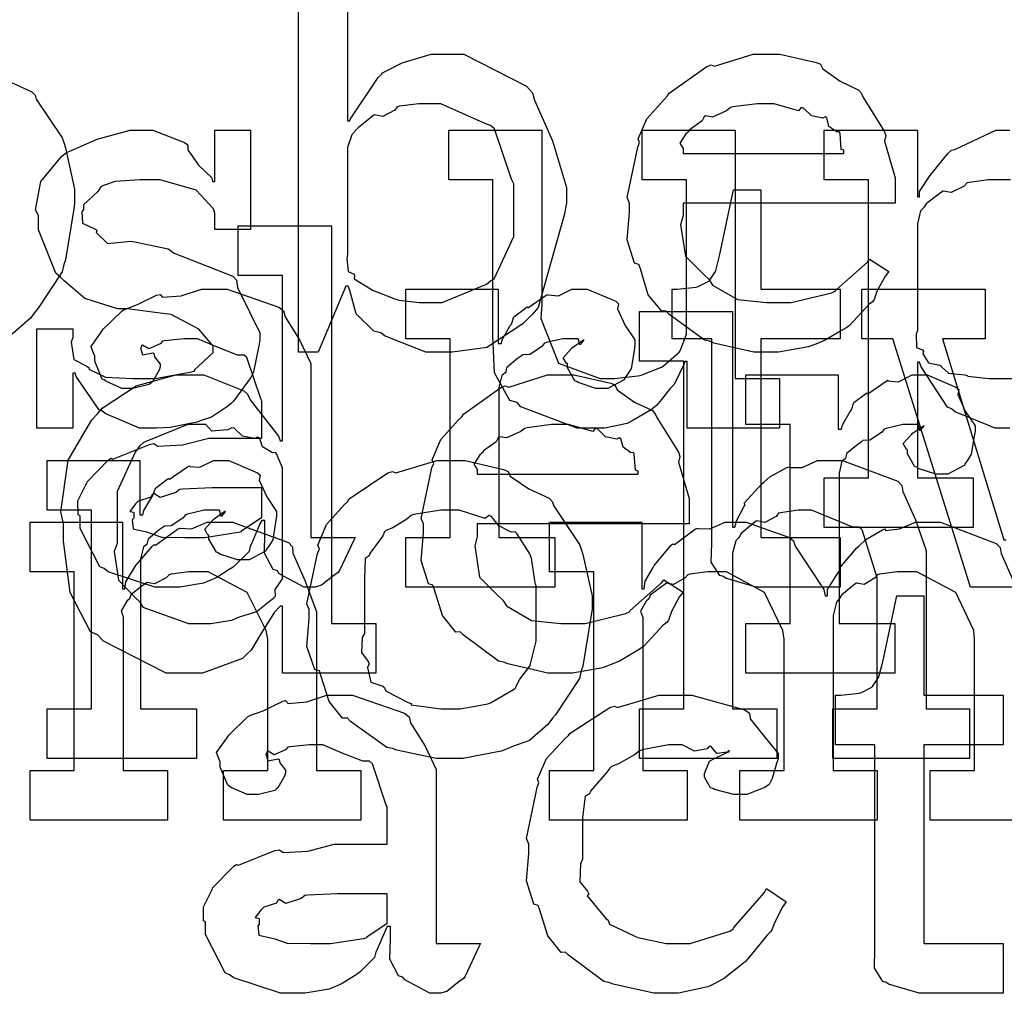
# Model space of a CAD drawing. Extents: x 0 to 8.5, y 0 to 11.
# Tile 150 of 256: x 3.995 to 4.27, y 4.266 to 4.538. Entities that reach past the tile are written whole.
import ezdxf

# ---------------------------------------------------------------- set-up
doc = ezdxf.new("R2010")
doc.units = 0
doc.layers.get('0').update_dxf_attribs({"linetype": 'CONTINUOUS'})

msp = doc.modelspace()

# ---------------------------------------------------------------- linework, layer by layer
at = {"color": 0}
for points in [[(4.08649, 4.57047), (4.08649, 4.51014), (4.08713, 4.51014), (4.08735, 4.51069), (4.095, 4.52229), (4.09603, 4.52317), (4.09608, 4.52344), (4.10178, 4.52636), (4.10981, 4.52881), (4.11253, 4.52881), (4.11893, 4.52881), (4.1365, 4.51981), (4.13813, 4.51796), (4.13867, 4.51594), (4.14372, 4.50456), (4.14768, 4.49154), (4.14768, 4.48714), (4.14697, 4.48378), (4.13971, 4.45796), (4.13813, 4.45611), (4.13547, 4.45344), (4.12538, 4.44683), (4.11572, 4.44547), (4.11253, 4.44547), (4.11253, 4.44547), (4.10835, 4.44547), (4.09685, 4.45003), (4.09581, 4.4509), (4.09386, 4.45133), (4.08886, 4.45622), (4.08713, 4.46268), (4.08669, 4.46392), (4.08604, 4.46392), (4.07824, 4.44547), (4.07281, 4.44547), (4.07281, 4.55658)], [(3.99262, 4.52089), (3.99832, 4.51828), (3.99918, 4.51731), (3.99951, 4.51622), (4.00672, 4.50537), (4.00722, 4.50407), (4.00771, 4.50256), (4.01025, 4.491), (4.01025, 4.48714), (4.00999, 4.48557), (4.00771, 4.47131), (4.00722, 4.47), (4.00672, 4.46789), (4.00006, 4.45774), (3.99918, 4.45676), (3.99789, 4.45503), (3.99278, 4.45053)], [(4.27149, 4.42421), (4.26742, 4.42421), (4.25624, 4.42876), (4.25521, 4.42964), (4.25412, 4.43012), (4.24675, 4.4414), (4.24631, 4.44265), (4.24567, 4.44265), (4.24567, 4.41032), (4.26129, 4.41032), (4.26129, 4.39643), (4.21962, 4.39643), (4.21962, 4.41032), (4.21962, 4.41032), (4.23199, 4.41032), (4.23199, 4.49365), (4.21962, 4.49365), (4.21962, 4.50754), (4.24567, 4.50754), (4.24567, 4.48888), (4.24631, 4.48888), (4.24631, 4.4904), (4.24918, 4.49479), (4.25418, 4.50103), (4.25521, 4.5019), (4.25613, 4.50217), (4.26764, 4.50754), (4.27149, 4.50754)], [(4.27171, 4.49365), (4.26758, 4.49365), (4.26557, 4.49365), (4.26019, 4.49294), (4.25956, 4.49278), (4.25874, 4.49186), (4.25515, 4.49007), (4.25288, 4.49046), (4.25239, 4.49018), (4.25131, 4.48936), (4.2481, 4.48693), (4.24756, 4.48611), (4.2474, 4.48583), (4.24653, 4.48497), (4.24567, 4.48139), (4.24567, 4.48019), (4.24567, 4.45156), (4.24533, 4.45047), (4.24544, 4.44678), (4.24713, 4.44613), (4.2474, 4.44569), (4.24724, 4.44504), (4.24875, 4.44254), (4.25185, 4.44189), (4.25239, 4.44157), (4.25233, 4.44151), (4.25435, 4.43961), (4.2589, 4.43913), (4.25956, 4.43896), (4.25976, 4.43875), (4.26563, 4.4381), (4.26758, 4.4381), (4.26758, 4.4381), (4.27203, 4.4381)], [(4.27376, 4.37978), (4.26053, 4.37978), (4.23882, 4.44922), (4.23882, 4.44922), (4.23014, 4.44922), (4.23014, 4.46311), (4.26465, 4.46311), (4.26465, 4.44922), (4.25271, 4.44922), (4.26986, 4.39301), (4.27051, 4.39301)], [(4.28765, 4.31467), (4.24924, 4.31467), (4.24924, 4.32856), (4.26161, 4.32856), (4.26161, 4.36524), (4.26144, 4.36768), (4.2564, 4.37831), (4.2455, 4.38411), (4.24186, 4.38411), (4.24001, 4.38411), (4.23508, 4.3834), (4.23449, 4.38325), (4.23389, 4.38238), (4.23079, 4.38053), (4.22863, 4.38092), (4.22819, 4.38064), (4.22726, 4.37989), (4.2245, 4.37756), (4.22401, 4.37679), (4.22385, 4.37651), (4.22304, 4.3756), (4.22211, 4.3719), (4.22211, 4.37067), (4.22211, 4.32856), (4.23449, 4.32856), (4.23449, 4.31467), (4.19607, 4.31467), (4.19607, 4.32856), (4.20844, 4.32856), (4.20844, 4.36524), (4.20806, 4.36768), (4.20296, 4.37831), (4.19239, 4.38411), (4.18892, 4.38411), (4.18707, 4.38411), (4.18207, 4.3834), (4.18153, 4.38325), (4.18078, 4.38238), (4.17751, 4.38053), (4.17562, 4.38092), (4.17524, 4.38064), (4.17415, 4.37989), (4.17106, 4.37756), (4.17079, 4.37674), (4.17068, 4.37651), (4.16992, 4.37587), (4.16835, 4.3731), (4.16894, 4.37131), (4.16894, 4.37067), (4.16894, 4.32856), (4.18132, 4.32856), (4.18132, 4.31467), (4.1429, 4.31467), (4.1429, 4.32856), (4.1429, 4.32856), (4.15528, 4.32856), (4.15528, 4.38411), (4.1429, 4.38411), (4.1429, 4.398), (4.16872, 4.398), (4.16872, 4.37935), (4.16938, 4.37935), (4.16938, 4.37935), (4.16965, 4.38146), (4.17188, 4.38531), (4.17219, 4.38585), (4.17215, 4.3859), (4.17686, 4.3915), (4.1774, 4.39193), (4.17779, 4.39176), (4.18371, 4.39606), (4.18435, 4.39626), (4.18435, 4.39621), (4.18767, 4.39606), (4.192, 4.398), (4.19347, 4.398), (4.19786, 4.398), (4.20996, 4.39367), (4.21104, 4.39279), (4.21153, 4.39128), (4.21951, 4.37912), (4.21994, 4.37739), (4.2206, 4.37739), (4.2206, 4.37918), (4.22368, 4.384), (4.22407, 4.38456), (4.2239, 4.38514), (4.22874, 4.39079), (4.22928, 4.39128), (4.22928, 4.39128), (4.23128, 4.39312), (4.23594, 4.39578), (4.23665, 4.39606), (4.23682, 4.39567), (4.24067, 4.39606), (4.24511, 4.398), (4.24664, 4.398), (4.25217, 4.398), (4.26768, 4.39204), (4.26878, 4.39085), (4.2691, 4.38917), (4.27251, 4.38135)]]:
    msp.add_lwpolyline(points, dxfattribs=at)
for points in [[(4.2041, 4.44547), (4.19997, 4.44547), (4.18881, 4.44803), (4.18761, 4.44851), (4.18619, 4.44879), (4.17626, 4.45611), (4.17546, 4.45697), (4.17426, 4.45692), (4.17051, 4.46153), (4.16829, 4.46875), (4.16786, 4.47), (4.16661, 4.47038), (4.16461, 4.47689), (4.16525, 4.4846), (4.16525, 4.48714), (4.16461, 4.48872), (4.16758, 4.50282), (4.16808, 4.50407), (4.16764, 4.5051), (4.17008, 4.51074), (4.17503, 4.51622), (4.17589, 4.51708), (4.17638, 4.51785), (4.18685, 4.52528), (4.18804, 4.52576), (4.18901, 4.52539), (4.19982, 4.52881), (4.20344, 4.52881), (4.20725, 4.52881), (4.2175, 4.52647), (4.21864, 4.52599), (4.21929, 4.52463), (4.22412, 4.52121), (4.22917, 4.51882), (4.22993, 4.51796), (4.23042, 4.51687), (4.23643, 4.50722), (4.23687, 4.50603), (4.23649, 4.50444), (4.23947, 4.49425), (4.23947, 4.49083), (4.23947, 4.48714), (4.18024, 4.48714), (4.18024, 4.48367), (4.17953, 4.48107), (4.18088, 4.47228), (4.18619, 4.46696), (4.18739, 4.46588), (4.18842, 4.46425), (4.19542, 4.46018), (4.20356, 4.45936), (4.20628, 4.45936), (4.21039, 4.45936), (4.22174, 4.46208), (4.22276, 4.46262), (4.22299, 4.46294), (4.23172, 4.47065), (4.23232, 4.47151), (4.23774, 4.46804), (4.23676, 4.46685), (4.23449, 4.46268), (4.23361, 4.46024), (4.23318, 4.45958), (4.23221, 4.45888), (4.22672, 4.45296), (4.22601, 4.45242), (4.2245, 4.4515), (4.21994, 4.44879), (4.21733, 4.44775), (4.21647, 4.44743), (4.21528, 4.44694), (4.20687, 4.44547), (4.2041, 4.44547)], [(4.1084, 4.45936), (4.1129, 4.45936), (4.12532, 4.46446), (4.12642, 4.46544), (4.12744, 4.46599), (4.13292, 4.47781), (4.13292, 4.48172), (4.13292, 4.49257), (4.13232, 4.49382), (4.1275, 4.50786), (4.12642, 4.50885), (4.12528, 4.50922), (4.11257, 4.51492), (4.1084, 4.51492), (4.10639, 4.51492), (4.10101, 4.51421), (4.10037, 4.51406), (4.09972, 4.51313), (4.09636, 4.51133), (4.09392, 4.51178), (4.09343, 4.51144), (4.09244, 4.51064), (4.08946, 4.50819), (4.08865, 4.50743), (4.08843, 4.50711), (4.08772, 4.50624), (4.08649, 4.50265), (4.08649, 4.50146), (4.08649, 4.47282), (4.08632, 4.47168), (4.08664, 4.46804), (4.08811, 4.46733), (4.08843, 4.46696), (4.08838, 4.46599), (4.09289, 4.46317), (4.09343, 4.46283), (4.09343, 4.46283), (4.09972, 4.46039), (4.10037, 4.46024), (4.10086, 4.46001), (4.1065, 4.45936), (4.1084, 4.45936)], [(4.18024, 4.50103), (4.22515, 4.50103), (4.22515, 4.5019), (4.22439, 4.50217), (4.22407, 4.50672), (4.22385, 4.50711), (4.22314, 4.50706), (4.22097, 4.50857), (4.22038, 4.51096), (4.21994, 4.51124), (4.21924, 4.51085), (4.2161, 4.5115), (4.21386, 4.51372), (4.21322, 4.51383), (4.21251, 4.51297), (4.20568, 4.51492), (4.20344, 4.51492), (4.20096, 4.51492), (4.19417, 4.51406), (4.19347, 4.51383), (4.19239, 4.51297), (4.18842, 4.51118), (4.18653, 4.5115), (4.18608, 4.51124), (4.18554, 4.5101), (4.18197, 4.50754), (4.18175, 4.50711), (4.18099, 4.50651), (4.17931, 4.50385), (4.18024, 4.50239), (4.18024, 4.5019), (4.18024, 4.50103)], [(4.03185, 4.42421), (4.02838, 4.42421), (4.01893, 4.42822), (4.01796, 4.42899), (4.01699, 4.42942), (4.01069, 4.43864), (4.01036, 4.43961), (4.00971, 4.43961), (4.00971, 4.42421), (3.99972, 4.42421), (3.99972, 4.45199), (4.00971, 4.45199), (4.00971, 4.4496), (4.00928, 4.44824), (4.01004, 4.44347), (4.01351, 4.44168), (4.01426, 4.44114), (4.01417, 4.44069), (4.01888, 4.43847), (4.02647, 4.4381), (4.02903, 4.4381), (4.03271, 4.4381), (4.04292, 4.43994), (4.04378, 4.44026), (4.04362, 4.44049), (4.04899, 4.44536), (4.04899, 4.447), (4.04867, 4.44749), (4.04497, 4.45193), (4.03722, 4.456), (4.03489, 4.45632), (4.0249, 4.45763), (4.02219, 4.45763), (4.01307, 4.46044), (4.00726, 4.4655), (4.00624, 4.46653), (4.00499, 4.46756), (4.00017, 4.47965), (4.00017, 4.48367), (3.99929, 4.48525), (4.00082, 4.49322), (4.00667, 4.50022), (4.00797, 4.50125), (4.0089, 4.50168), (4.0165, 4.50504), (4.02572, 4.50754), (4.02881, 4.50754), (4.03207, 4.50754), (4.04096, 4.50412), (4.04183, 4.50342), (4.04183, 4.50201), (4.04482, 4.49772), (4.04844, 4.49431), (4.04878, 4.49322), (4.04943, 4.49322), (4.04943, 4.50754), (4.0594, 4.50754), (4.0594, 4.47976), (4.04943, 4.47976), (4.04943, 4.48432), (4.04904, 4.48551), (4.04422, 4.49078), (4.03413, 4.49365), (4.03076, 4.49365), (4.02843, 4.49365), (4.02154, 4.49317), (4.01828, 4.49203), (4.01753, 4.49169), (4.01671, 4.4904), (4.01275, 4.48665), (4.01275, 4.4854), (4.01226, 4.48475), (4.01247, 4.4815), (4.01579, 4.47999), (4.01644, 4.47954), (4.01622, 4.47889), (4.01942, 4.47581), (4.02593, 4.47646), (4.02707, 4.47629), (4.0364, 4.47433), (4.03808, 4.47319), (4.05442, 4.46669), (4.0555, 4.46565), (4.05572, 4.46354), (4.05908, 4.45676), (4.06201, 4.4509), (4.06201, 4.44894), (4.06174, 4.44721), (4.06017, 4.43994), (4.05985, 4.43918), (4.05946, 4.43837), (4.05464, 4.43175), (4.05399, 4.43115), (4.05268, 4.43012), (4.0485, 4.42736), (4.04536, 4.42626), (4.04443, 4.42594), (4.04254, 4.42557), (4.03689, 4.42443), (4.0331, 4.42421), (4.03185, 4.42421)], [(4.15619, 4.42421), (4.15061, 4.42421), (4.13493, 4.43018), (4.13385, 4.43137), (4.13183, 4.43201), (4.1275, 4.43967), (4.12711, 4.45008), (4.12711, 4.4535), (4.12711, 4.49365), (4.11475, 4.49365), (4.11475, 4.50754), (4.14079, 4.50754), (4.14079, 4.45893), (4.14051, 4.45492), (4.1454, 4.44243), (4.15707, 4.4381), (4.16097, 4.4381), (4.16097, 4.4381), (4.16754, 4.43886), (4.16813, 4.43896), (4.16851, 4.43907), (4.17415, 4.44129), (4.17464, 4.44157), (4.17464, 4.44157), (4.1791, 4.44547), (4.17942, 4.4459), (4.17942, 4.4459), (4.18115, 4.45047), (4.18115, 4.45199), (4.18115, 4.49365), (4.16878, 4.49365), (4.16878, 4.50754), (4.19482, 4.50754), (4.19482, 4.4381), (4.20719, 4.4381), (4.20719, 4.42421), (4.18137, 4.42421), (4.18137, 4.44287), (4.18072, 4.44287), (4.18044, 4.442), (4.178, 4.43696), (4.17768, 4.43636), (4.17665, 4.43528), (4.17372, 4.43169), (4.17279, 4.43061), (4.17247, 4.43028), (4.17133, 4.42936), (4.16596, 4.42626), (4.16531, 4.42594), (4.16461, 4.42551), (4.15826, 4.42421), (4.15619, 4.42421)], [(4.20367, 4.37978), (4.20063, 4.37978), (4.19206, 4.38232), (4.19151, 4.38282), (4.19049, 4.38308), (4.1881, 4.38678), (4.18826, 4.39199), (4.18826, 4.39367), (4.18826, 4.44922), (4.17719, 4.44922), (4.17719, 4.46311), (4.17871, 4.46311), (4.17871, 4.46311), (4.18381, 4.46365), (4.18414, 4.46376), (4.18446, 4.46382), (4.18739, 4.46533), (4.18761, 4.4655), (4.18761, 4.4655), (4.18924, 4.46804), (4.18935, 4.46832), (4.18935, 4.46832), (4.19032, 4.47206), (4.19043, 4.47244), (4.19433, 4.49089), (4.20193, 4.49089), (4.20193, 4.46311), (4.22407, 4.46311), (4.22407, 4.44922), (4.20193, 4.44922), (4.20193, 4.39367), (4.22407, 4.39367), (4.22407, 4.37978), (4.2231, 4.37978), (4.22086, 4.37978), (4.22017, 4.37978), (4.21892, 4.37978), (4.2161, 4.37978), (4.21517, 4.37978), (4.21376, 4.37978), (4.21056, 4.37978), (4.20953, 4.37978), (4.20806, 4.37978), (4.20475, 4.37978), (4.20367, 4.37978)], [(4.04226, 4.35579), (4.03586, 4.35579), (4.01828, 4.36469), (4.01665, 4.36643), (4.01471, 4.36735), (4.00896, 4.37831), (4.00711, 4.39268), (4.00711, 4.39746), (4.0064, 4.40082), (4.0084, 4.41525), (4.01503, 4.42654), (4.01665, 4.42828), (4.01796, 4.42985), (4.0274, 4.43604), (4.03851, 4.43913), (4.04226, 4.43913), (4.04633, 4.43913), (4.05751, 4.43463), (4.05854, 4.43371), (4.05925, 4.43213), (4.06717, 4.42199), (4.06765, 4.42068), (4.06831, 4.42068), (4.06831, 4.4669), (4.05593, 4.4669), (4.05593, 4.48079), (4.08197, 4.48079), (4.08197, 4.36968), (4.09435, 4.36968), (4.09435, 4.35579), (4.06831, 4.35579), (4.06831, 4.37446), (4.06765, 4.37446), (4.06608, 4.37283), (4.06228, 4.36675), (4.05957, 4.36219), (4.05854, 4.36122), (4.05718, 4.35986), (4.04596, 4.35579), (4.04226, 4.35579)], [(4.03738, 4.37978), (4.03267, 4.37978), (4.01964, 4.38411), (4.0185, 4.38499), (4.01725, 4.38547), (4.01178, 4.39621), (4.01178, 4.39974), (4.01124, 4.40001), (4.01118, 4.40392), (4.0134, 4.40842), (4.01372, 4.40907), (4.01361, 4.40918), (4.01969, 4.41536), (4.02046, 4.41581), (4.02094, 4.41558), (4.03114, 4.41971), (4.03239, 4.41992), (4.03353, 4.41917), (4.04036, 4.41954), (4.04769, 4.42144), (4.05018, 4.42144), (4.06256, 4.42144), (4.06256, 4.43186), (4.06222, 4.4324), (4.05838, 4.44396), (4.05757, 4.44467), (4.05572, 4.44467), (4.04992, 4.44694), (4.04454, 4.44922), (4.04281, 4.44922), (4.04081, 4.44922), (4.03537, 4.44868), (4.03478, 4.44857), (4.03413, 4.44781), (4.03097, 4.4464), (4.02924, 4.44743), (4.02892, 4.44726), (4.02892, 4.44706), (4.02865, 4.44672), (4.02919, 4.44476), (4.03207, 4.44532), (4.03239, 4.4451), (4.03256, 4.44417), (4.03413, 4.44211), (4.03413, 4.4414), (4.03386, 4.44043), (4.03196, 4.43718), (4.03153, 4.43685), (4.03108, 4.43647), (4.02653, 4.43533), (4.02501, 4.43533), (4.02339, 4.43533), (4.01893, 4.43733), (4.0185, 4.43772), (4.01796, 4.43793), (4.0159, 4.44299), (4.0159, 4.44467), (4.01574, 4.44467), (4.01486, 4.4471), (4.01768, 4.45107), (4.01807, 4.45161), (4.01833, 4.45199), (4.02349, 4.45703), (4.02414, 4.45747), (4.02414, 4.45742), (4.02783, 4.45876), (4.03315, 4.46137), (4.03413, 4.46158), (4.03483, 4.46083), (4.04004, 4.46121), (4.04568, 4.46311), (4.04758, 4.46311), (4.05285, 4.46311), (4.06733, 4.45806), (4.06863, 4.45703), (4.06907, 4.4554), (4.07308, 4.44889), (4.07622, 4.44233), (4.07622, 4.44011), (4.07622, 4.39367), (4.0886, 4.39367), (4.08817, 4.39274), (4.08431, 4.3846), (4.08382, 4.3839), (4.08263, 4.38308), (4.07921, 4.38032), (4.07742, 4.37978), (4.07688, 4.37978), (4.07438, 4.37978), (4.06743, 4.38357), (4.06689, 4.38433), (4.06569, 4.38471), (4.06326, 4.38932), (4.06342, 4.39501), (4.06342, 4.39692), (4.06342, 4.39844), (4.06256, 4.39844), (4.06201, 4.39746), (4.05963, 4.39187), (4.05931, 4.39128), (4.05897, 4.38981), (4.05501, 4.38585), (4.05453, 4.38542), (4.05339, 4.38471), (4.04997, 4.38249), (4.04785, 4.38157), (4.04715, 4.38129), (4.04628, 4.38092), (4.03961, 4.37978), (4.03738, 4.37978)], [(4.10275, 4.39367), (4.11513, 4.39367), (4.11513, 4.44922), (4.10275, 4.44922), (4.10275, 4.46311), (4.12858, 4.46311), (4.12858, 4.44792), (4.12944, 4.44792), (4.12944, 4.44792), (4.12978, 4.44911), (4.13194, 4.4529), (4.13226, 4.45335), (4.13226, 4.45335), (4.13297, 4.45535), (4.13618, 4.45779), (4.13661, 4.45811), (4.13688, 4.45785), (4.14193, 4.46137), (4.14247, 4.46158), (4.14247, 4.46149), (4.1454, 4.46121), (4.14919, 4.46311), (4.1505, 4.46311), (4.15343, 4.46311), (4.16146, 4.45969), (4.16222, 4.45899), (4.16194, 4.45763), (4.16407, 4.45296), (4.16678, 4.44889), (4.16678, 4.44749), (4.16656, 4.44586), (4.16575, 4.44092), (4.16461, 4.43913), (4.16417, 4.43858), (4.16374, 4.43778), (4.15918, 4.43533), (4.15767, 4.43533), (4.15587, 4.43533), (4.15093, 4.43696), (4.1505, 4.43728), (4.15001, 4.43744), (4.14789, 4.44108), (4.14789, 4.44228), (4.14763, 4.44228), (4.14675, 4.4439), (4.14899, 4.4464), (4.14919, 4.44661), (4.14914, 4.44661), (4.14908, 4.44661), (4.15213, 4.44874), (4.15246, 4.44879), (4.15246, 4.449), (4.15235, 4.44862), (4.15136, 4.44749), (4.15088, 4.44922), (4.15072, 4.44922), (4.15012, 4.44922), (4.14876, 4.44922), (4.14833, 4.44922), (4.1466, 4.44922), (4.14193, 4.44814), (4.14139, 4.44792), (4.14063, 4.447), (4.13737, 4.44482), (4.13547, 4.44476), (4.1351, 4.44444), (4.134, 4.44368), (4.13092, 4.44114), (4.13069, 4.44), (4.13053, 4.43967), (4.12961, 4.43896), (4.12879, 4.4356), (4.12879, 4.43446), (4.12879, 4.39367), (4.14442, 4.39367), (4.14442, 4.37978), (4.10275, 4.37978), (4.10275, 4.39367)], [(4.16803, 4.34576), (4.18039, 4.34576), (4.18039, 4.44299), (4.16803, 4.44299), (4.16803, 4.45687), (4.19407, 4.45687), (4.19407, 4.39654), (4.19472, 4.39654), (4.19472, 4.39654), (4.19521, 4.39849), (4.19721, 4.40229), (4.19754, 4.40283), (4.19726, 4.40332), (4.20221, 4.40869), (4.20275, 4.40913), (4.20275, 4.40913), (4.20443, 4.41064), (4.20921, 4.41325), (4.2099, 4.41347), (4.20996, 4.41325), (4.21349, 4.41325), (4.21778, 4.41521), (4.21924, 4.41521), (4.22478, 4.41521), (4.24024, 4.40944), (4.24138, 4.40826), (4.24164, 4.40653), (4.24517, 4.39865), (4.2481, 4.39008), (4.2481, 4.38721), (4.2481, 4.34576), (4.26025, 4.34576), (4.26025, 4.33187), (4.22206, 4.33187), (4.22206, 4.34576), (4.23443, 4.34576), (4.23443, 4.38243), (4.23415, 4.38331), (4.23025, 4.39578), (4.22944, 4.39654), (4.22765, 4.3966), (4.22174, 4.39899), (4.2161, 4.40132), (4.21425, 4.40132), (4.2124, 4.40132), (4.20747, 4.40061), (4.20687, 4.40044), (4.20622, 4.39958), (4.20307, 4.39789), (4.20085, 4.39833), (4.20036, 4.39806), (4.19938, 4.39725), (4.19646, 4.39481), (4.19596, 4.39399), (4.19581, 4.39372), (4.19499, 4.39279), (4.19407, 4.38926), (4.19407, 4.38807), (4.19407, 4.34576), (4.20643, 4.34576), (4.20643, 4.33187), (4.16803, 4.33187), (4.16803, 4.34576)], [(4.1466, 4.35579), (4.14247, 4.35579), (4.13129, 4.35835), (4.1301, 4.35883), (4.12869, 4.3591), (4.11876, 4.36643), (4.11794, 4.36729), (4.11675, 4.36724), (4.11301, 4.37185), (4.11079, 4.37907), (4.11035, 4.38032), (4.1091, 4.38069), (4.1071, 4.38721), (4.10775, 4.39492), (4.10775, 4.39746), (4.1071, 4.39903), (4.11008, 4.41314), (4.11057, 4.41439), (4.11014, 4.41542), (4.11257, 4.42106), (4.11751, 4.42654), (4.11838, 4.4274), (4.11887, 4.42817), (4.12935, 4.4356), (4.13053, 4.43608), (4.13151, 4.43571), (4.14231, 4.43913), (4.14594, 4.43913), (4.14974, 4.43913), (4.16, 4.43679), (4.16114, 4.43631), (4.16178, 4.43494), (4.16661, 4.43153), (4.17165, 4.42914), (4.17242, 4.42828), (4.1729, 4.42719), (4.17893, 4.41754), (4.17936, 4.41635), (4.17899, 4.41476), (4.18197, 4.40457), (4.18197, 4.40115), (4.18197, 4.39746), (4.12272, 4.39746), (4.12272, 4.39399), (4.12201, 4.39139), (4.12337, 4.3826), (4.12869, 4.37728), (4.12989, 4.37619), (4.13092, 4.37457), (4.13792, 4.3705), (4.14606, 4.36968), (4.14876, 4.36968), (4.15289, 4.36968), (4.16422, 4.3724), (4.16525, 4.37294), (4.16547, 4.37326), (4.17421, 4.38097), (4.17481, 4.38183), (4.18024, 4.37836), (4.17925, 4.37717), (4.17697, 4.37299), (4.17611, 4.37056), (4.17567, 4.3699), (4.17469, 4.36919), (4.16922, 4.36328), (4.16851, 4.36274), (4.16699, 4.36182), (4.16243, 4.3591), (4.15983, 4.35807), (4.15896, 4.35775), (4.15776, 4.35726), (4.14936, 4.35579), (4.1466, 4.35579)], [(4.19775, 4.36968), (4.21013, 4.36968), (4.21013, 4.42524), (4.19775, 4.42524), (4.19775, 4.43913), (4.22358, 4.43913), (4.22358, 4.42393), (4.22444, 4.42393), (4.22444, 4.42393), (4.22478, 4.42513), (4.22694, 4.42893), (4.22726, 4.42936), (4.22726, 4.42936), (4.22797, 4.43137), (4.23118, 4.43381), (4.23161, 4.43414), (4.23188, 4.43386), (4.23693, 4.43739), (4.23747, 4.43761), (4.23747, 4.4375), (4.2404, 4.43722), (4.24419, 4.43913), (4.2455, 4.43913), (4.24843, 4.43913), (4.25646, 4.43571), (4.25722, 4.435), (4.25694, 4.43365), (4.25906, 4.42899), (4.26178, 4.42492), (4.26178, 4.4235), (4.26156, 4.42188), (4.26074, 4.41694), (4.2596, 4.41515), (4.25917, 4.41461), (4.25874, 4.41379), (4.25418, 4.41135), (4.25265, 4.41135), (4.25087, 4.41135), (4.24593, 4.41297), (4.2455, 4.41331), (4.24501, 4.41347), (4.24289, 4.4171), (4.24289, 4.41829), (4.24262, 4.41829), (4.24175, 4.41992), (4.24397, 4.42242), (4.24419, 4.42264), (4.24414, 4.42264), (4.24408, 4.42264), (4.24713, 4.42475), (4.24744, 4.42481), (4.24744, 4.42503), (4.24735, 4.42464), (4.24636, 4.4235), (4.24588, 4.42524), (4.24571, 4.42524), (4.24511, 4.42524), (4.24376, 4.42524), (4.24333, 4.42524), (4.2416, 4.42524), (4.23693, 4.42415), (4.23639, 4.42393), (4.23562, 4.42301), (4.23236, 4.42085), (4.23047, 4.42079), (4.23008, 4.42046), (4.229, 4.41971), (4.22592, 4.41715), (4.22569, 4.41601), (4.22553, 4.41569), (4.22461, 4.41499), (4.22379, 4.41162), (4.22379, 4.41049), (4.22379, 4.36968), (4.23942, 4.36968), (4.23942, 4.35579), (4.19775, 4.35579), (4.19775, 4.36968)], [(4.04639, 4.36968), (4.04833, 4.36968), (4.05354, 4.37044), (4.05419, 4.37056), (4.05419, 4.37056), (4.05632, 4.37153), (4.06082, 4.37289), (4.06136, 4.37315), (4.06136, 4.37315), (4.06603, 4.3769), (4.06635, 4.37728), (4.06635, 4.37728), (4.06629, 4.37912), (4.06831, 4.38217), (4.06831, 4.38314), (4.06831, 4.41178), (4.06831, 4.41319), (4.06668, 4.41704), (4.06635, 4.41743), (4.06549, 4.41737), (4.06272, 4.41906), (4.0619, 4.4215), (4.06136, 4.42176), (4.06054, 4.42139), (4.05713, 4.42199), (4.05485, 4.42426), (4.05419, 4.42437), (4.053, 4.42378), (4.04856, 4.42339), (4.04693, 4.42524), (4.04639, 4.42524), (4.04189, 4.42524), (4.02946, 4.42019), (4.02838, 4.41917), (4.02718, 4.41754), (4.02208, 4.40657), (4.02208, 4.40289), (4.02208, 4.39204), (4.02132, 4.38976), (4.02246, 4.38178), (4.02729, 4.37679), (4.02838, 4.37576), (4.02929, 4.37424), (4.0421, 4.36968), (4.04639, 4.36968)], [(4.12272, 4.41135), (4.16764, 4.41135), (4.16764, 4.41222), (4.16689, 4.41249), (4.16656, 4.41704), (4.16635, 4.41743), (4.16564, 4.41737), (4.16347, 4.41889), (4.16287, 4.42128), (4.16243, 4.42156), (4.16174, 4.42117), (4.15858, 4.42182), (4.15636, 4.42404), (4.15571, 4.42415), (4.155, 4.42329), (4.14817, 4.42524), (4.14594, 4.42524), (4.14344, 4.42524), (4.13667, 4.42437), (4.13596, 4.42415), (4.13488, 4.42329), (4.13092, 4.4215), (4.12901, 4.42182), (4.12858, 4.42156), (4.12804, 4.42042), (4.12446, 4.41786), (4.12424, 4.41743), (4.12349, 4.41683), (4.12181, 4.41417), (4.12272, 4.41271), (4.12272, 4.41222), (4.12272, 4.41135)], [(4.00261, 4.34576), (4.01497, 4.34576), (4.01497, 4.40132), (4.00261, 4.40132), (4.00261, 4.41521), (4.02843, 4.41521), (4.02843, 4.40001), (4.02929, 4.40001), (4.02929, 4.40001), (4.02962, 4.40121), (4.03179, 4.405), (4.03212, 4.40543), (4.03212, 4.40543), (4.03282, 4.40744), (4.03603, 4.40989), (4.03646, 4.41021), (4.03674, 4.40994), (4.04178, 4.41347), (4.04232, 4.41368), (4.04232, 4.41357), (4.04525, 4.41331), (4.04904, 4.41521), (4.05035, 4.41521), (4.05328, 4.41521), (4.06131, 4.41178), (4.06207, 4.41108), (4.06179, 4.40972), (4.06392, 4.40506), (4.06662, 4.40099), (4.06662, 4.39958), (4.0664, 4.39794), (4.0656, 4.39301), (4.06446, 4.39122), (4.06401, 4.39068), (4.06358, 4.38986), (4.05903, 4.38743), (4.05751, 4.38743), (4.05572, 4.38743), (4.05078, 4.38906), (4.05035, 4.38938), (4.04986, 4.38954), (4.04775, 4.39318), (4.04775, 4.39437), (4.04747, 4.39437), (4.0466, 4.396), (4.04883, 4.39849), (4.04904, 4.39871), (4.04899, 4.39871), (4.04893, 4.39871), (4.05197, 4.40082), (4.05231, 4.40088), (4.05231, 4.4011), (4.05219, 4.40072), (4.05122, 4.39958), (4.05072, 4.40132), (4.05057, 4.40132), (4.04997, 4.40132), (4.04861, 4.40132), (4.04818, 4.40132), (4.04644, 4.40132), (4.04178, 4.40022), (4.04124, 4.40001), (4.04047, 4.39908), (4.03722, 4.39692), (4.03532, 4.39686), (4.03494, 4.39654), (4.03386, 4.39578), (4.03076, 4.39324), (4.03054, 4.39208), (4.03039, 4.39176), (4.02946, 4.39106), (4.02865, 4.38769), (4.02865, 4.38656), (4.02865, 4.34576), (4.04428, 4.34576), (4.04428, 4.33187), (4.00261, 4.33187), (4.00261, 4.34576)], [(4.11529, 4.33187), (4.11122, 4.33187), (4.10021, 4.33425), (4.09901, 4.33469), (4.0975, 4.33496), (4.08729, 4.34229), (4.08643, 4.34315), (4.08512, 4.34315), (4.08138, 4.34787), (4.07904, 4.35514), (4.07861, 4.35639), (4.07736, 4.35678), (4.07514, 4.36317), (4.07579, 4.37099), (4.07579, 4.37354), (4.07514, 4.37511), (4.07813, 4.38921), (4.07861, 4.39046), (4.07818, 4.39154), (4.08062, 4.39729), (4.08556, 4.40283), (4.08643, 4.40369), (4.08692, 4.40446), (4.09776, 4.41174), (4.09901, 4.41217), (4.09999, 4.41178), (4.11143, 4.41521), (4.11529, 4.41521), (4.11931, 4.41521), (4.1301, 4.41271), (4.13135, 4.41217), (4.13194, 4.41081), (4.13715, 4.40728), (4.14285, 4.40468), (4.14372, 4.40369), (4.14404, 4.40261), (4.15126, 4.39176), (4.15175, 4.39046), (4.15224, 4.38894), (4.15479, 4.37739), (4.15479, 4.37354), (4.15451, 4.37196), (4.15224, 4.35769), (4.15175, 4.35639), (4.15126, 4.35428), (4.14458, 4.34413), (4.14372, 4.34315), (4.14242, 4.34142), (4.13732, 4.33692), (4.13254, 4.33524), (4.13135, 4.33469), (4.12944, 4.33399), (4.11882, 4.33187), (4.11529, 4.33187)], [(4.04324, 4.39367), (4.04665, 4.39367), (4.05593, 4.39513), (4.05692, 4.3954), (4.05686, 4.39556), (4.06256, 4.39936), (4.06256, 4.40061), (4.06256, 4.40756), (4.05171, 4.40756), (4.04867, 4.40756), (4.04036, 4.40722), (4.03956, 4.40712), (4.03847, 4.40625), (4.03418, 4.40489), (4.03239, 4.40597), (4.03196, 4.40582), (4.03157, 4.405), (4.02806, 4.40386), (4.02783, 4.40365), (4.02724, 4.40306), (4.02567, 4.40099), (4.02675, 4.40072), (4.02675, 4.40061), (4.02675, 4.39908), (4.02636, 4.39865), (4.02664, 4.39606), (4.03033, 4.39524), (4.03108, 4.39497), (4.03108, 4.39497), (4.03456, 4.39382), (4.04107, 4.39367), (4.04324, 4.39367)], [(4.11529, 4.34576), (4.11794, 4.34576), (4.12517, 4.34706), (4.12592, 4.34728), (4.12646, 4.34744), (4.13282, 4.35118), (4.13331, 4.35161), (4.13331, 4.35161), (4.13465, 4.35411), (4.13743, 4.35775), (4.13764, 4.35835), (4.13764, 4.35835), (4.13917, 4.36469), (4.13917, 4.36681), (4.13917, 4.38026), (4.139, 4.38049), (4.13786, 4.38792), (4.13764, 4.38851), (4.13743, 4.38911), (4.13379, 4.39481), (4.13331, 4.39524), (4.13222, 4.39513), (4.12879, 4.39692), (4.12668, 4.39958), (4.12592, 4.39979), (4.12494, 4.39903), (4.11768, 4.40132), (4.11529, 4.40132), (4.11253, 4.40132), (4.10499, 4.40007), (4.10422, 4.39979), (4.10308, 4.39882), (4.09912, 4.39638), (4.09722, 4.39567), (4.09685, 4.39524), (4.09631, 4.39415), (4.09272, 4.38917), (4.0925, 4.38851), (4.09142, 4.38781), (4.09119, 4.38217), (4.09119, 4.38026), (4.09119, 4.36681), (4.0906, 4.36572), (4.09039, 4.36154), (4.09229, 4.359), (4.0925, 4.35835), (4.09207, 4.35732), (4.09299, 4.35325), (4.09636, 4.35215), (4.09685, 4.35161), (4.09728, 4.35069), (4.10346, 4.34754), (4.10422, 4.34728), (4.10428, 4.3469), (4.11253, 4.34576), (4.11529, 4.34576)], [(3.99778, 4.32856), (4.01014, 4.32856), (4.01014, 4.38411), (3.99778, 4.38411), (3.99778, 4.398), (4.0236, 4.398), (4.0236, 4.37935), (4.02425, 4.37935), (4.02425, 4.37935), (4.02453, 4.38129), (4.02692, 4.3851), (4.02729, 4.38564), (4.02718, 4.38569), (4.03196, 4.39128), (4.0325, 4.39171), (4.03288, 4.39154), (4.03896, 4.396), (4.03965, 4.39626), (4.03965, 4.39626), (4.04292, 4.39606), (4.04731, 4.398), (4.04878, 4.398), (4.05436, 4.398), (4.06999, 4.39225), (4.07113, 4.39106), (4.07124, 4.38932), (4.07465, 4.38146), (4.07785, 4.37289), (4.07785, 4.37001), (4.07785, 4.32856), (4.09022, 4.32856), (4.09022, 4.31467), (4.05181, 4.31467), (4.05181, 4.32856), (4.06418, 4.32856), (4.06418, 4.36524), (4.06375, 4.36768), (4.05849, 4.37831), (4.04758, 4.38411), (4.044, 4.38411), (4.04215, 4.38411), (4.03722, 4.3834), (4.03662, 4.38325), (4.03586, 4.38238), (4.03256, 4.38069), (4.03054, 4.38113), (4.03011, 4.38086), (4.02903, 4.3801), (4.02593, 4.37761), (4.02567, 4.37679), (4.02556, 4.37651), (4.02479, 4.37587), (4.02322, 4.37315), (4.02382, 4.37147), (4.02382, 4.37088), (4.02382, 4.32856), (4.03618, 4.32856), (4.03618, 4.31467), (3.99778, 4.31467), (3.99778, 4.32856)], [(4.24924, 4.26628), (4.24621, 4.26628), (4.23763, 4.26882), (4.23708, 4.26932), (4.23606, 4.26958), (4.23367, 4.27328), (4.23383, 4.27849), (4.23383, 4.28017), (4.23383, 4.33572), (4.22276, 4.33572), (4.22276, 4.34961), (4.22428, 4.34961), (4.22428, 4.34961), (4.22939, 4.35015), (4.22971, 4.35026), (4.23004, 4.35032), (4.23296, 4.35183), (4.23318, 4.352), (4.23318, 4.352), (4.23481, 4.35454), (4.23492, 4.35482), (4.23492, 4.35482), (4.23589, 4.35856), (4.236, 4.35894), (4.2399, 4.37739), (4.2475, 4.37739), (4.2475, 4.34961), (4.26964, 4.34961), (4.26964, 4.33572), (4.2475, 4.33572), (4.2475, 4.28017), (4.26964, 4.28017), (4.26964, 4.26628), (4.26867, 4.26628), (4.26644, 4.26628), (4.26574, 4.26628), (4.26449, 4.26628), (4.26167, 4.26628), (4.26074, 4.26628), (4.25933, 4.26628), (4.25613, 4.26628), (4.2551, 4.26628), (4.25364, 4.26628), (4.25032, 4.26628), (4.24924, 4.26628)], [(4.07243, 4.26628), (4.06771, 4.26628), (4.05469, 4.27061), (4.05354, 4.27149), (4.05231, 4.27197), (4.04682, 4.28271), (4.04682, 4.28624), (4.04628, 4.28651), (4.04622, 4.29042), (4.04844, 4.29492), (4.04878, 4.29557), (4.04867, 4.29568), (4.05474, 4.30186), (4.0555, 4.30231), (4.05599, 4.30208), (4.06619, 4.30621), (4.06743, 4.30643), (4.06858, 4.30567), (4.07542, 4.30604), (4.08274, 4.30794), (4.08524, 4.30794), (4.0976, 4.30794), (4.0976, 4.31836), (4.09728, 4.3189), (4.09343, 4.33046), (4.09261, 4.33117), (4.09076, 4.33117), (4.08496, 4.33344), (4.07958, 4.33572), (4.07785, 4.33572), (4.07585, 4.33572), (4.07042, 4.33518), (4.06982, 4.33507), (4.06917, 4.33431), (4.06603, 4.3329), (4.06429, 4.33393), (4.06396, 4.33376), (4.06396, 4.33356), (4.06369, 4.33322), (4.06424, 4.33128), (4.06711, 4.33182), (4.06743, 4.3316), (4.0676, 4.33068), (4.06917, 4.32861), (4.06917, 4.3279), (4.0689, 4.32693), (4.067, 4.32368), (4.06657, 4.32335), (4.06614, 4.32297), (4.06158, 4.32183), (4.06006, 4.32183), (4.05843, 4.32183), (4.05399, 4.32383), (4.05354, 4.32422), (4.053, 4.32443), (4.05094, 4.32949), (4.05094, 4.33117), (4.05078, 4.33117), (4.04992, 4.33361), (4.05274, 4.33757), (4.05311, 4.33811), (4.05339, 4.33849), (4.05854, 4.34353), (4.05919, 4.34397), (4.05919, 4.34392), (4.06288, 4.34526), (4.06819, 4.34787), (4.06917, 4.3481), (4.06988, 4.34733), (4.07508, 4.34771), (4.08074, 4.34961), (4.08263, 4.34961), (4.08789, 4.34961), (4.10238, 4.34457), (4.10368, 4.34353), (4.10411, 4.3419), (4.10813, 4.33539), (4.11128, 4.32883), (4.11128, 4.32661), (4.11128, 4.28017), (4.12364, 4.28017), (4.12321, 4.27924), (4.11936, 4.27111), (4.11887, 4.2704), (4.11768, 4.26958), (4.11426, 4.26682), (4.11247, 4.26628), (4.11193, 4.26628), (4.10943, 4.26628), (4.10249, 4.27007), (4.10194, 4.27083), (4.10075, 4.27121), (4.09831, 4.27582), (4.09847, 4.28153), (4.09847, 4.28342), (4.09847, 4.28494), (4.0976, 4.28494), (4.09706, 4.28396), (4.09467, 4.27838), (4.09435, 4.27778), (4.09403, 4.27632), (4.09006, 4.27235), (4.08957, 4.27192), (4.08843, 4.27121), (4.08501, 4.26899), (4.0829, 4.26807), (4.08219, 4.26779), (4.08132, 4.26742), (4.07465, 4.26628), (4.07243, 4.26628)], [(4.17622, 4.26628), (4.17204, 4.26628), (4.16069, 4.26882), (4.1595, 4.26932), (4.1581, 4.26958), (4.14817, 4.27692), (4.14735, 4.27778), (4.14615, 4.27772), (4.14242, 4.28233), (4.14019, 4.28956), (4.13976, 4.29081), (4.13851, 4.29118), (4.1365, 4.29769), (4.13715, 4.30539), (4.13715, 4.30794), (4.1365, 4.30957), (4.13949, 4.32383), (4.13997, 4.32508), (4.13954, 4.32611), (4.14208, 4.33192), (4.14729, 4.33746), (4.14822, 4.33832), (4.14871, 4.33903), (4.15978, 4.34614), (4.16103, 4.34657), (4.16194, 4.34619), (4.17344, 4.34961), (4.17731, 4.34961), (4.18267, 4.34961), (4.19749, 4.34549), (4.19879, 4.34462), (4.19894, 4.34304), (4.20307, 4.33783), (4.20682, 4.33333), (4.20682, 4.33182), (4.20628, 4.33051), (4.20508, 4.32633), (4.20437, 4.32482), (4.204, 4.32443), (4.20307, 4.32379), (4.19803, 4.32183), (4.1964, 4.32183), (4.19444, 4.32183), (4.18901, 4.32329), (4.18858, 4.32357), (4.18788, 4.32374), (4.18619, 4.32671), (4.18619, 4.32769), (4.18619, 4.32769), (4.18761, 4.33117), (4.18793, 4.33138), (4.18793, 4.33138), (4.1926, 4.33365), (4.19314, 4.33376), (4.19314, 4.33421), (4.19254, 4.33371), (4.18961, 4.33328), (4.18804, 4.33524), (4.1875, 4.33529), (4.18696, 4.33458), (4.18338, 4.33393), (4.17996, 4.33572), (4.17882, 4.33572), (4.17611, 4.33572), (4.16878, 4.33431), (4.16797, 4.33399), (4.16661, 4.33296), (4.16217, 4.3304), (4.16021, 4.32964), (4.15972, 4.32921), (4.1589, 4.32813), (4.1544, 4.32275), (4.15408, 4.32206), (4.15283, 4.3214), (4.15213, 4.31538), (4.15213, 4.31337), (4.15213, 4.30382), (4.15153, 4.30246), (4.15142, 4.29747), (4.15354, 4.29482), (4.15386, 4.29406), (4.15343, 4.29357), (4.15869, 4.28722), (4.15929, 4.28668), (4.15967, 4.28564), (4.16672, 4.28222), (4.16754, 4.2819), (4.16754, 4.28185), (4.17551, 4.28017), (4.17817, 4.28017), (4.18218, 4.28017), (4.19325, 4.28364), (4.19422, 4.28429), (4.19444, 4.28467), (4.20296, 4.29443), (4.20356, 4.29557), (4.20899, 4.29189), (4.20811, 4.29053), (4.20583, 4.28614), (4.20503, 4.28401), (4.20464, 4.28342), (4.20367, 4.2825), (4.19835, 4.27588), (4.19769, 4.27518), (4.19624, 4.27403), (4.19179, 4.27051), (4.18924, 4.2691), (4.18837, 4.26867), (4.18718, 4.26807), (4.17893, 4.26628), (4.17622, 4.26628)], [(4.07829, 4.28017), (4.08171, 4.28017), (4.09099, 4.28163), (4.09196, 4.2819), (4.0919, 4.28207), (4.0976, 4.28586), (4.0976, 4.28711), (4.0976, 4.29406), (4.08675, 4.29406), (4.08371, 4.29406), (4.07542, 4.29372), (4.0746, 4.29362), (4.07351, 4.29275), (4.06922, 4.29139), (4.06743, 4.29249), (4.067, 4.29232), (4.06662, 4.2915), (4.0631, 4.29036), (4.06288, 4.29015), (4.06228, 4.28956), (4.06071, 4.28749), (4.06179, 4.28722), (4.06179, 4.28711), (4.06179, 4.2856), (4.06142, 4.28515), (4.06168, 4.28256), (4.06538, 4.28174), (4.06614, 4.28147), (4.06614, 4.28147), (4.06961, 4.28033), (4.07611, 4.28017), (4.07829, 4.28017)]]:
    msp.add_lwpolyline(points, close=True, dxfattribs=at)

doc.saveas('drawing.dxf')
